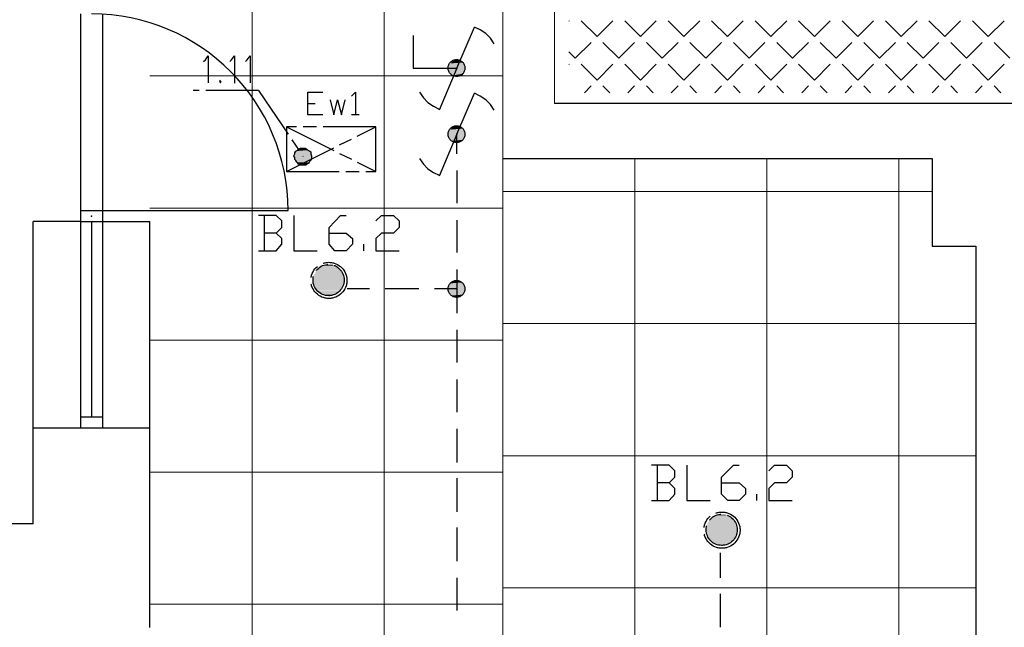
# Model space of a CAD drawing. Header units: millimetres. Extents: x 282377 to 1404227, y -783705 to 1038705.
# Tile 200 of 243: x 386126 to 386574, y 7997 to 8273. Entities that reach past the tile are written whole.
import ezdxf

# ---------------------------------------------------------------- set-up
doc = ezdxf.new("R2010")
doc.units = ezdxf.units.MM
doc.linetypes.add('ACAD_ISO08W100', pattern=[36, 24, -3, 6, -3])
doc.layers.add('!!ELEKTRYKA', color=7, linetype='Continuous')

msp = doc.modelspace()

# ---------------------------------------------------------------- linework, layer by layer
at = {"layer": '!!ELEKTRYKA', "color": 252, "lineweight": 15, "ltscale": 15}
for p, q in [((386231.7, 10071.62), (386231.7, 7441.62)), ((386291.7, 10071.62), (386291.7, 7441.62)), ((386185.2, 8247.12), (386345.7, 8247.12)), ((386345.7, 8209.62), (386345.7, 7862.62)), ((386405.7, 8209.62), (386405.7, 7862.62)), ((386465.7, 8209.62), (386465.7, 7862.62)), ((386525.7, 8209.62), (386525.7, 7862.62)), ((386345.7, 8194.62), (386540.83, 8194.62)), ((386185.2, 8187.12), (386345.7, 8187.12)), ((386345.7, 8134.62), (386560.7, 8134.62)), ((386185.2, 8127.12), (386345.7, 8127.12)), ((386345.7, 8074.62), (386560.7, 8074.62)), ((386185.2, 8067.12), (386345.7, 8067.12)), ((386345.7, 8014.62), (386560.7, 8014.62)), ((386185.2, 8007.12), (386345.7, 8007.12))]:
    msp.add_line(p, q, dxfattribs=at)
at = {"layer": '!!ELEKTRYKA', "color": 252, "lineweight": 20}
for p, q in [((386345.7, 9163.36), (386345.7, 8209.62)), ((386369.2, 8234.62), (386369.2, 8795.36))]:
    msp.add_line(p, q, dxfattribs=at)
at = {"layer": '!!ELEKTRYKA', "color": 252}
for p, q in [((386153.7, 8275.28), (386153.7, 8185.95)), ((386163.7, 8275.28), (386163.7, 8185.95)), ((387014.2, 8234.62), (386369.2, 8234.62)), ((386345.7, 8209.62), (386540.83, 8209.62)), ((386540.83, 8209.62), (386540.83, 8169.86)), ((386153.7, 8185.95), (386153.7, 8087.12)), ((386153.7, 8185.95), (386163.7, 8185.95)), ((386158.7, 8185.95), (386248.03, 8185.95)), ((386163.7, 8185.95), (386163.7, 8087.12)), ((386132.2, 8043.62), (386132.2, 8180.95)), ((386153.7, 8180.95), (386132.2, 8180.95)), ((386153.7, 8180.95), (386163.7, 8180.95)), ((386158.7, 8180.95), (386158.7, 8092.12)), ((386163.7, 8180.95), (386185.2, 8180.95)), ((386185.2, 7996.62), (386185.2, 8180.95)), ((386540.83, 8169.86), (386560.7, 8169.86)), ((386560.7, 8169.86), (386560.7, 7986.62)), ((386163.7, 8092.12), (386153.7, 8092.12)), ((386185.2, 8087.12), (386132.2, 8087.12)), ((386132.2, 8043.62), (385398.2, 8043.62))]:
    msp.add_line(p, q, dxfattribs=at)
at = {"layer": '!!ELEKTRYKA', "color": 252, "linetype": 'Continuous', "lineweight": 20}
for p, q in [((386375.71, 8272), (386375.9, 8272.19)), ((386388.47, 8265), (386381.28, 8272.19)), ((386388.47, 8265), (386395.65, 8272.19)), ((386408.23, 8265), (386401.04, 8272.19)), ((386408.23, 8265), (386415.41, 8272.19)), ((386427.98, 8265), (386420.8, 8272.19)), ((386427.98, 8265), (386435.17, 8272.19)), ((386447.74, 8265), (386440.55, 8272.19)), ((386447.74, 8265), (386454.92, 8272.19)), ((386467.5, 8265), (386460.31, 8272.19)), ((386467.5, 8265), (386474.68, 8272.19)), ((386487.25, 8265), (386480.07, 8272.19)), ((386487.25, 8265), (386494.44, 8272.19)), ((386507.01, 8265), (386499.82, 8272.19)), ((386507.01, 8265), (386514.19, 8272.19)), ((386526.77, 8265), (386519.58, 8272.19)), ((386526.77, 8265), (386533.95, 8272.19)), ((386546.52, 8265), (386539.34, 8272.19)), ((386546.52, 8265), (386553.71, 8272.19)), ((386566.28, 8265), (386559.09, 8272.19)), ((386566.28, 8265), (386573.46, 8272.19)), ((386378.59, 8255.12), (386385.78, 8262.31)), ((386398.35, 8255.12), (386391.16, 8262.31)), ((386398.35, 8255.12), (386405.53, 8262.31)), ((386418.1, 8255.12), (386410.92, 8262.31)), ((386418.1, 8255.12), (386425.29, 8262.31)), ((386437.86, 8255.12), (386430.68, 8262.31)), ((386437.86, 8255.12), (386445.04, 8262.31)), ((386457.62, 8255.12), (386450.43, 8262.31)), ((386457.62, 8255.12), (386464.8, 8262.31)), ((386477.37, 8255.12), (386470.19, 8262.31)), ((386477.37, 8255.12), (386484.56, 8262.31)), ((386497.13, 8255.12), (386489.95, 8262.31)), ((386497.13, 8255.12), (386504.31, 8262.31)), ((386516.89, 8255.12), (386509.7, 8262.31)), ((386516.89, 8255.12), (386524.07, 8262.31)), ((386536.64, 8255.12), (386529.46, 8262.31)), ((386536.64, 8255.12), (386543.83, 8262.31)), ((386556.4, 8255.12), (386549.22, 8262.31)), ((386556.4, 8255.12), (386563.58, 8262.31)), ((386576.16, 8255.12), (386568.97, 8262.31)), ((386378.59, 8255.12), (386375.71, 8258)), ((386375.71, 8252.24), (386375.9, 8252.43)), ((386388.47, 8245.25), (386381.28, 8252.43)), ((386388.47, 8245.25), (386395.65, 8252.43)), ((386408.23, 8245.25), (386401.04, 8252.43)), ((386408.23, 8245.25), (386415.41, 8252.43)), ((386427.98, 8245.25), (386420.8, 8252.43)), ((386427.98, 8245.25), (386435.17, 8252.43)), ((386447.74, 8245.25), (386440.55, 8252.43)), ((386447.74, 8245.25), (386454.92, 8252.43)), ((386467.5, 8245.25), (386460.31, 8252.43)), ((386467.5, 8245.25), (386474.68, 8252.43)), ((386487.25, 8245.25), (386480.07, 8252.43)), ((386487.25, 8245.25), (386494.44, 8252.43)), ((386507.01, 8245.25), (386499.82, 8252.43)), ((386507.01, 8245.25), (386514.19, 8252.43)), ((386526.77, 8245.25), (386519.58, 8252.43)), ((386526.77, 8245.25), (386533.95, 8252.43)), ((386546.52, 8245.25), (386539.34, 8252.43)), ((386546.52, 8245.25), (386553.71, 8252.43)), ((386566.28, 8245.25), (386559.09, 8252.43)), ((386566.28, 8245.25), (386573.46, 8252.43)), ((386382.71, 8239.48), (386385.78, 8242.55)), ((386394.23, 8239.48), (386391.16, 8242.55)), ((386402.46, 8239.48), (386405.53, 8242.55)), ((386413.99, 8239.48), (386410.92, 8242.55)), ((386422.22, 8239.48), (386425.29, 8242.55)), ((386433.74, 8239.48), (386430.68, 8242.55)), ((386441.98, 8239.48), (386445.04, 8242.55)), ((386453.5, 8239.48), (386450.43, 8242.55)), ((386461.73, 8239.48), (386464.8, 8242.55)), ((386473.26, 8239.48), (386470.19, 8242.55)), ((386481.49, 8239.48), (386484.56, 8242.55)), ((386493.01, 8239.48), (386489.95, 8242.55)), ((386501.25, 8239.48), (386504.31, 8242.55)), ((386512.77, 8239.48), (386509.7, 8242.55)), ((386521, 8239.48), (386524.07, 8242.55)), ((386532.53, 8239.48), (386529.46, 8242.55)), ((386540.76, 8239.48), (386543.83, 8242.55)), ((386552.28, 8239.48), (386549.22, 8242.55)), ((386560.52, 8239.48), (386563.58, 8242.55)), ((386572.04, 8239.48), (386568.97, 8242.55))]:
    msp.add_line(p, q, dxfattribs=at)
at = {"layer": '!!ELEKTRYKA', "color": 5, "linetype": 'ACAD_ISO08W100', "lineweight": -3}
for points in [[(386324.8, 8250.68), (386332.83, 8269.3)], [(386341.72, 8261.69), (386340.01, 8264.23), (386337.86, 8266.35), (386335.33, 8268.04), (386332.8, 8269.31)], [(386304.85, 8265.5), (386304.85, 8250.68), (386324.76, 8250.68)], [(386324.76, 8250.68), (386316.72, 8231.63)], [(386307.82, 8239.68), (386309.53, 8237.14), (386311.62, 8235.02), (386314.16, 8233.33), (386316.69, 8232.05)], [(386324.8, 8211.73), (386324.8, 8220.62), (386332.83, 8239.24)], [(386341.72, 8231.63), (386340.01, 8234.17), (386337.86, 8236.29), (386335.33, 8237.98), (386332.8, 8239.25)], [(386324.76, 8220.62), (386316.72, 8201.57)], [(386307.82, 8209.62), (386309.53, 8207.08), (386311.62, 8204.96), (386314.16, 8203.27), (386316.69, 8202)], [(386324.8, 8204.1), (386324.8, 8189.29)], [(386242.65, 8175.74), (386245.2, 8178.28), (386245.2, 8181.25), (386242.65, 8183.79), (386234.61, 8183.79)], [(386237.16, 8183.79), (386237.16, 8167.7)], [(386250.68, 8183.79), (386250.68, 8167.7), (386261.26, 8167.7)], [(386266.76, 8175.75), (386274.4, 8175.75), (386277.33, 8173.21), (386277.33, 8170.67), (386274.4, 8167.71), (386269.31, 8167.71), (386266.76, 8170.67), (386266.76, 8178.29), (386271.85, 8183.79), (386274.4, 8183.79)], [(386287.95, 8181.25), (386290.49, 8183.79), (386296.01, 8183.79), (386298.55, 8181.25), (386298.55, 8178.28), (386296.01, 8175.74), (386290.49, 8175.74), (386287.95, 8173.2), (386287.95, 8167.71), (386298.55, 8167.71)], [(386324.8, 8181.67), (386324.8, 8166.85)], [(386234.61, 8167.7), (386242.65, 8167.7), (386245.2, 8170.66), (386245.2, 8173.2), (386242.65, 8175.74), (386237.16, 8175.74)], [(386282.43, 8167.71), (386282.43, 8170.67)], [(386324.72, 8159.24), (386324.72, 8150.35), (386314.58, 8150.35)], [(386285.01, 8150.35), (386274.84, 8150.35)], [(386307.39, 8150.35), (386292.16, 8150.35)], [(386324.8, 8150.34), (386324.8, 8139.34)], [(386324.8, 8131.72), (386324.8, 8116.9)], [(386324.8, 8109.28), (386324.8, 8094.46)], [(386324.8, 8086.84), (386324.8, 8071.6)], [(386421.29, 8062.29), (386423.86, 8064.83), (386423.86, 8067.79), (386421.29, 8070.33), (386413.26, 8070.33)], [(386415.81, 8070.33), (386415.81, 8054.24)], [(386429.34, 8070.33), (386429.34, 8054.25), (386439.92, 8054.25)], [(386445, 8062.29), (386453.07, 8062.29), (386456.01, 8059.75), (386456.01, 8057.21), (386453.07, 8054.25), (386447.94, 8054.25), (386445, 8057.21), (386445, 8064.83), (386450.51, 8070.33), (386453.07, 8070.33)], [(386466.6, 8067.79), (386469.16, 8070.33), (386474.65, 8070.33), (386477.21, 8067.79), (386477.21, 8064.83), (386474.65, 8062.29), (386469.16, 8062.29), (386466.6, 8059.75), (386466.6, 8054.24), (386477.21, 8054.24)], [(386324.8, 8064.4), (386324.8, 8049.16)], [(386413.26, 8054.24), (386421.29, 8054.24), (386423.86, 8057.21), (386423.86, 8059.75), (386421.29, 8062.29), (386415.77, 8062.29)], [(386461.08, 8054.25), (386461.08, 8057.21)], [(386324.8, 8041.97), (386324.8, 8026.72)], [(386444.59, 8019.11), (386444.59, 8030.54)], [(386324.8, 8019.11), (386324.8, 8004.29)], [(386444.59, 7996.67), (386444.59, 8011.91)]]:
    msp.add_lwpolyline(points, dxfattribs=at)
at = {"layer": '!!ELEKTRYKA', "color": 1, "linetype": 'ACAD_ISO08W100', "lineweight": -3}
for points in [[(386209.63, 8253.64), (386210.46, 8254.49), (386211.74, 8256.19), (386211.74, 8243.91)], [(386221.49, 8253.64), (386222.33, 8254.49), (386223.6, 8256.18), (386223.6, 8243.9)], [(386228.67, 8253.64), (386229.5, 8254.49), (386230.78, 8256.18), (386230.78, 8243.91)], [(386217.25, 8245.18), (386216.8, 8244.75), (386217.25, 8243.91), (386217.63, 8244.75)], [(386234.57, 8240.53), (386204.93, 8240.53)], [(386234.61, 8240.52), (386254.9, 8210.46)], [(386263.78, 8229.51), (386257.03, 8229.51), (386257.03, 8239.67), (386263.78, 8239.67)], [(386276.91, 8237.98), (386278.62, 8239.67), (386278.62, 8229.52)], [(386267.18, 8236.29), (386268.89, 8229.51), (386270.55, 8236.29), (386272.27, 8229.51), (386273.92, 8236.29)], [(386257.03, 8234.59), (386260.41, 8234.59)], [(386276.91, 8229.52), (386280.28, 8229.52)], [(386247.3, 8203.69), (386287.91, 8203.69), (386287.91, 8224.01), (386247.3, 8224.01), (386247.3, 8203.69), (386287.91, 8224.01)], [(386247.3, 8224.01), (386287.91, 8203.69)]]:
    msp.add_lwpolyline(points, dxfattribs=at)
msp.add_lwpolyline([(386257.44, 8207.5), (386256.61, 8207.08), (386256.16, 8206.65), (386255.34, 8206.65), (386254.51, 8206.65), (386253.62, 8206.65), (386252.79, 8207.08), (386252.4, 8207.5), (386251.96, 8207.92), (386251.51, 8208.77), (386251.13, 8209.19), (386251.13, 8210.04), (386250.68, 8210.89), (386251.13, 8211.73), (386251.13, 8212.15), (386251.51, 8213), (386252.4, 8213.42), (386252.79, 8213.85), (386253.62, 8214.27), (386254.51, 8214.27), (386254.89, 8214.27), (386255.78, 8214.27), (386256.61, 8213.85), (386257.06, 8213.42), (386257.89, 8213), (386258.33, 8212.58), (386258.33, 8211.73), (386258.71, 8210.89), (386258.71, 8210.04), (386258.71, 8209.62), (386258.33, 8208.77), (386257.89, 8208.34)], close=True, dxfattribs=at)
at = {"layer": '!!ELEKTRYKA', "color": 5, "linetype": 'ACAD_ISO08W100', "lineweight": -3}
for centre, radius in [((386324.6, 8250.71), 3.83), ((386324.6, 8250.71), 3.83), ((386324.61, 8220.65), 3.83), ((386324.61, 8220.65), 3.83), ((386266.57, 8154.25), 8.2), ((386266.45, 8154.4), 7.09), ((386324.61, 8150.37), 3.83), ((386324.61, 8150.37), 3.83), ((386445.23, 8040.81), 8.23), ((386445.12, 8040.95), 7.08)]:
    msp.add_circle(centre, radius, dxfattribs=at)
at = {"layer": '!!ELEKTRYKA', "color": 252}
msp.add_arc((386158.7, 8185.95), 89.33, 0, 90, dxfattribs=at)
msp.add_point((386158.7, 8183.45), dxfattribs=at)
msp.add_point((386158.7, 8183.45), dxfattribs=at)
msp.add_point((386158.7, 8183.45), dxfattribs=at)
msp.add_point((386158.7, 8183.45), dxfattribs=at)
at = {"layer": '!!ELEKTRYKA', "color": 5, "linetype": 'ACAD_ISO08W100', "lineweight": -3}
for points in [[(386328.12, 8252.8), (386321.35, 8251.95), (386328.12, 8251.95)], [(386328.12, 8252.8), (386321.79, 8252.8), (386321.35, 8251.95)], [(386327.33, 8253.22), (386321.83, 8252.79), (386328.16, 8252.79)], [(386327.33, 8253.22), (386322.27, 8253.22), (386321.83, 8252.79)], [(386326.93, 8253.64), (386322.24, 8253.22), (386327.31, 8253.22)], [(386326.93, 8253.64), (386322.69, 8253.64), (386322.24, 8253.22)], [(386326.07, 8254.06), (386322.66, 8253.64), (386326.9, 8253.64)], [(386326.07, 8254.06), (386323.48, 8254.06), (386322.66, 8253.64)], [(386325.57, 8254.49), (386323.48, 8254.07), (386326.02, 8254.07)], [(386325.57, 8254.49), (386323.93, 8254.49), (386323.48, 8254.07)], [(386328.15, 8251.95), (386320.93, 8251.53), (386328.53, 8251.53)], [(386328.15, 8251.95), (386321.37, 8251.95), (386320.93, 8251.53)], [(386328.53, 8251.53), (386320.93, 8250.68), (386328.53, 8250.68)], [(386328.53, 8251.53), (386320.93, 8251.53), (386320.93, 8250.68)], [(386328.53, 8250.68), (386320.93, 8249.84), (386328.53, 8249.84)], [(386328.53, 8250.68), (386320.93, 8250.68), (386320.93, 8249.84)], [(386328.53, 8249.84), (386320.93, 8249.42), (386328.53, 8249.42)], [(386328.53, 8249.84), (386320.93, 8249.84), (386320.93, 8249.42)], [(386328.53, 8249.42), (386320.93, 8249.42), (386321.37, 8248.57)], [(386328.56, 8249.42), (386321.35, 8248.57), (386328.12, 8248.57)], [(386328.12, 8248.57), (386321.35, 8248.57), (386321.79, 8248.15)], [(386328.16, 8248.56), (386321.83, 8248.14), (386327.78, 8248.14)], [(386327.78, 8248.14), (386321.83, 8248.14), (386322.27, 8247.29)], [(386327.75, 8248.14), (386322.24, 8247.29), (386327.31, 8247.29)], [(386327.31, 8247.29), (386322.24, 8247.29), (386323.07, 8246.87)], [(386327.31, 8247.29), (386323.07, 8246.87), (386326.49, 8246.87)], [(386328.15, 8222.32), (386320.93, 8221.48), (386328.53, 8221.48)], [(386328.15, 8222.32), (386321.37, 8222.32), (386320.93, 8221.48)], [(386328.53, 8221.48), (386320.93, 8220.63), (386328.53, 8220.63)], [(386328.53, 8221.48), (386320.93, 8221.48), (386320.93, 8220.63)], [(386328.12, 8222.75), (386321.35, 8222.32), (386328.12, 8222.32)], [(386328.12, 8222.75), (386321.79, 8222.75), (386321.35, 8222.32)], [(386327.33, 8223.16), (386321.83, 8222.74), (386328.16, 8222.74)], [(386327.33, 8223.16), (386322.27, 8223.16), (386321.83, 8222.74)], [(386326.93, 8224.01), (386322.24, 8223.16), (386327.31, 8223.16)], [(386326.93, 8224.01), (386322.69, 8224.01), (386322.24, 8223.16)], [(386325.57, 8224.43), (386323.48, 8224.01), (386326.02, 8224.01)], [(386325.57, 8224.43), (386323.93, 8224.43), (386323.48, 8224.01)], [(386328.53, 8220.63), (386320.93, 8219.78), (386328.53, 8219.78)], [(386328.53, 8220.63), (386320.93, 8220.63), (386320.93, 8219.78)], [(386328.53, 8219.78), (386320.93, 8219.35), (386328.53, 8219.35)], [(386328.53, 8219.78), (386320.93, 8219.78), (386320.93, 8219.35)], [(386328.53, 8219.35), (386320.93, 8219.35), (386321.37, 8218.51)], [(386328.56, 8219.36), (386321.35, 8218.51), (386328.12, 8218.51)], [(386328.12, 8218.51), (386321.35, 8218.51), (386321.79, 8218.09)], [(386328.16, 8218.5), (386321.83, 8218.08), (386327.78, 8218.08)], [(386327.78, 8218.08), (386321.83, 8218.08), (386322.27, 8217.65)], [(386327.75, 8218.08), (386322.24, 8217.65), (386327.31, 8217.65)], [(386327.31, 8217.65), (386322.24, 8217.65), (386323.07, 8217.23)], [(386327.31, 8217.66), (386323.07, 8217.24), (386326.49, 8217.24)], [(386326.49, 8217.24), (386323.07, 8217.24), (386323.51, 8216.81)], [(386326.46, 8217.24), (386323.48, 8216.81), (386326.02, 8216.81)], [(386260.86, 8158.82), (386272.7, 8157.97), (386260.41, 8157.97)], [(386261.27, 8159.24), (386272.29, 8158.81), (386260.83, 8158.81)], [(386260.83, 8158.81), (386272.29, 8158.81), (386272.67, 8157.97)], [(386261.69, 8159.66), (386271.81, 8159.24), (386261.24, 8159.24)], [(386261.24, 8159.24), (386271.81, 8159.24), (386272.26, 8158.82)], [(386262.48, 8160.09), (386270.95, 8159.67), (386261.66, 8159.67)], [(386261.66, 8159.67), (386270.95, 8159.67), (386271.84, 8159.24)], [(386263, 8160.5), (386270.57, 8160.08), (386262.55, 8160.08)], [(386262.55, 8160.08), (386270.57, 8160.08), (386271.02, 8159.66)], [(386263.79, 8160.93), (386270.16, 8160.51), (386262.97, 8160.51)], [(386262.97, 8160.51), (386270.16, 8160.51), (386270.61, 8160.08)], [(386263.8, 8160.93), (386269.71, 8160.93), (386270.16, 8160.51)], [(386265.04, 8161.36), (386268.86, 8160.93), (386264.21, 8160.93)], [(386265.04, 8161.36), (386268.41, 8161.36), (386268.86, 8160.93)], [(386260.03, 8157.12), (386273.53, 8156.27), (386259.59, 8156.27)], [(386259.59, 8156.27), (386273.53, 8155.43), (386259.59, 8155.43)], [(386259.59, 8156.27), (386273.53, 8156.27), (386273.53, 8155.43)], [(386259.59, 8155.43), (386273.53, 8155), (386259.59, 8155)], [(386259.59, 8155.43), (386273.53, 8155.43), (386273.53, 8155)], [(386259.59, 8155), (386273.53, 8154.15), (386259.59, 8154.15)], [(386259.59, 8155), (386273.53, 8155), (386273.53, 8154.15)], [(386260.45, 8157.55), (386273.12, 8157.12), (386260, 8157.12)], [(386260, 8157.12), (386273.12, 8157.12), (386273.56, 8156.27)], [(386260.41, 8157.97), (386272.7, 8157.54), (386260.41, 8157.54)], [(386260.41, 8157.97), (386272.7, 8157.97), (386272.7, 8157.54)], [(386260.41, 8157.54), (386272.7, 8157.54), (386273.08, 8157.12)], [(386324.72, 8154.58), (386323.9, 8154.16), (386325.61, 8154.16)], [(386259.59, 8154.15), (386273.53, 8153.73), (386259.59, 8153.73)], [(386259.59, 8154.15), (386273.53, 8154.15), (386273.53, 8153.73)], [(386259.59, 8153.73), (386273.53, 8152.89), (386259.59, 8152.89)], [(386259.59, 8153.73), (386273.53, 8153.73), (386273.53, 8152.89)], [(386259.59, 8152.89), (386273.53, 8152.46), (386259.59, 8152.46)], [(386259.59, 8152.89), (386273.53, 8152.89), (386273.53, 8152.46)], [(386259.59, 8152.46), (386273.15, 8151.61), (386260.03, 8151.61)], [(386259.59, 8152.46), (386273.53, 8152.46), (386273.15, 8151.61)], [(386260, 8151.62), (386272.67, 8151.19), (386260.45, 8151.19)], [(386260, 8151.62), (386273.12, 8151.62), (386272.67, 8151.19)], [(386260.41, 8151.2), (386272.7, 8150.35), (386260.41, 8150.35)], [(386260.41, 8151.2), (386272.7, 8151.2), (386272.7, 8150.35)], [(386260.41, 8150.35), (386272.26, 8149.92), (386260.86, 8149.92)], [(386260.41, 8150.35), (386272.7, 8150.35), (386272.26, 8149.92)], [(386260.83, 8149.93), (386271.84, 8149.51), (386261.27, 8149.51)], [(386260.83, 8149.93), (386272.29, 8149.93), (386271.84, 8149.51)], [(386328.15, 8152.04), (386320.93, 8151.62), (386328.53, 8151.62)], [(386328.15, 8152.04), (386321.37, 8152.04), (386320.93, 8151.62)], [(386328.53, 8151.62), (386320.93, 8150.78), (386328.53, 8150.78)], [(386328.53, 8151.62), (386320.93, 8151.62), (386320.93, 8150.78)], [(386328.53, 8150.78), (386320.93, 8149.93), (386328.53, 8149.93)], [(386328.53, 8150.78), (386320.93, 8150.78), (386320.93, 8149.93)], [(386328.53, 8149.93), (386320.93, 8149.08), (386328.53, 8149.08)], [(386328.53, 8149.93), (386320.93, 8149.93), (386320.93, 8149.08)], [(386328.12, 8152.89), (386321.35, 8152.05), (386328.12, 8152.05)], [(386328.12, 8152.89), (386321.79, 8152.89), (386321.35, 8152.05)], [(386327.33, 8153.31), (386321.83, 8152.89), (386328.16, 8152.89)], [(386327.33, 8153.31), (386322.27, 8153.31), (386321.83, 8152.89)], [(386326.93, 8153.73), (386322.24, 8153.31), (386327.31, 8153.31)], [(386326.93, 8153.73), (386322.69, 8153.73), (386322.24, 8153.31)], [(386326.07, 8154.16), (386322.66, 8153.73), (386326.9, 8153.73)], [(386326.07, 8154.16), (386323.48, 8154.16), (386322.66, 8153.73)], [(386261.24, 8149.5), (386270.98, 8148.66), (386261.69, 8148.66)], [(386261.24, 8149.5), (386271.81, 8149.5), (386270.98, 8148.66)], [(386261.66, 8148.66), (386270.57, 8148.23), (386262.48, 8148.23)], [(386261.66, 8148.66), (386270.95, 8148.66), (386270.57, 8148.23)], [(386262.97, 8148.23), (386269.71, 8147.8), (386263.79, 8147.8)], [(386262.97, 8148.23), (386270.16, 8148.23), (386269.71, 8147.8)], [(386263.8, 8147.81), (386268.89, 8147.39), (386264.24, 8147.39)], [(386263.8, 8147.81), (386269.71, 8147.81), (386268.89, 8147.39)], [(386265.52, 8147.38), (386267.24, 8147.38), (386266.79, 8146.96)], [(386328.53, 8149.08), (386320.93, 8149.08), (386321.37, 8148.66)], [(386328.56, 8149.08), (386321.35, 8148.66), (386328.12, 8148.66)], [(386328.12, 8148.66), (386321.35, 8148.66), (386321.79, 8147.81)], [(386328.16, 8148.65), (386321.83, 8147.8), (386327.78, 8147.8)], [(386327.78, 8147.8), (386321.83, 8147.8), (386322.27, 8147.38)], [(386327.75, 8147.81), (386322.24, 8147.38), (386327.31, 8147.38)], [(386327.31, 8147.38), (386322.24, 8147.38), (386323.07, 8146.96)], [(386327.31, 8147.38), (386323.07, 8146.96), (386326.49, 8146.96)], [(386326.02, 8146.96), (386323.48, 8146.96), (386324.31, 8146.54)], [(386326.02, 8146.97), (386324.31, 8146.54), (386325.14, 8146.54)], [(386441.65, 8047.05), (386449.28, 8046.63), (386441.21, 8046.63)], [(386442.5, 8047.47), (386448.82, 8047.05), (386441.62, 8047.05)], [(386441.62, 8047.05), (386448.82, 8047.05), (386449.25, 8046.63)], [(386442.45, 8047.48), (386448.39, 8047.48), (386448.83, 8047.05)], [(386443.74, 8047.9), (386447.49, 8047.48), (386442.86, 8047.48)], [(386443.69, 8047.9), (386446.63, 8047.9), (386447.51, 8047.48)], [(386438.68, 8043.66), (386452.2, 8042.82), (386438.24, 8042.82)], [(386438.24, 8042.82), (386452.2, 8041.97), (386438.24, 8041.97)], [(386438.24, 8042.82), (386452.2, 8042.82), (386452.2, 8041.97)], [(386439.09, 8044.51), (386451.36, 8044.09), (386438.65, 8044.09)], [(386438.65, 8044.09), (386451.8, 8043.66), (386438.65, 8043.66)], [(386438.65, 8044.09), (386451.36, 8044.09), (386451.8, 8043.66)], [(386438.65, 8043.66), (386451.8, 8043.66), (386452.17, 8042.82)], [(386439.51, 8045.36), (386451.33, 8044.51), (386439.07, 8044.51)], [(386439.07, 8044.51), (386451.33, 8044.51), (386451.33, 8044.09)], [(386439.92, 8045.78), (386450.93, 8045.36), (386439.48, 8045.36)], [(386439.48, 8045.36), (386450.93, 8045.36), (386451.31, 8044.51)], [(386440.33, 8046.21), (386450.47, 8045.78), (386439.9, 8045.78)], [(386439.9, 8045.78), (386450.47, 8045.78), (386450.91, 8045.36)], [(386441.19, 8046.63), (386449.63, 8046.21), (386440.31, 8046.21)], [(386440.31, 8046.21), (386449.63, 8046.21), (386450.45, 8045.79)], [(386441.21, 8046.63), (386449.28, 8046.63), (386449.65, 8046.2)], [(386438.24, 8041.97), (386452.2, 8041.55), (386438.24, 8041.55)], [(386438.24, 8041.97), (386452.2, 8041.97), (386452.2, 8041.55)], [(386438.24, 8041.55), (386452.2, 8040.7), (386438.24, 8040.7)], [(386438.24, 8041.55), (386452.2, 8041.55), (386452.2, 8040.7)], [(386438.24, 8040.7), (386452.2, 8040.28), (386438.24, 8040.28)], [(386438.24, 8040.7), (386452.2, 8040.7), (386452.2, 8040.28)], [(386438.24, 8040.28), (386452.2, 8039.43), (386438.24, 8039.43)], [(386438.24, 8040.28), (386452.2, 8040.28), (386452.2, 8039.43)], [(386438.24, 8039.43), (386452.2, 8039.01), (386438.24, 8039.01)], [(386438.24, 8039.43), (386452.2, 8039.43), (386452.2, 8039.01)], [(386438.24, 8039.01), (386451.76, 8038.16), (386438.68, 8038.16)], [(386438.24, 8039.01), (386452.2, 8039.01), (386451.76, 8038.16)], [(386438.65, 8038.16), (386451.36, 8037.74), (386438.65, 8037.74)], [(386438.65, 8038.16), (386451.8, 8038.16), (386451.36, 8037.74)], [(386438.65, 8037.74), (386451.36, 8036.89), (386439.09, 8036.89)], [(386438.65, 8037.74), (386451.36, 8037.74), (386451.36, 8036.89)], [(386439.07, 8036.89), (386450.89, 8036.47), (386439.51, 8036.47)], [(386439.07, 8036.89), (386451.33, 8036.89), (386450.89, 8036.47)], [(386439.48, 8036.47), (386450.49, 8036.05), (386439.92, 8036.05)], [(386439.48, 8036.47), (386450.93, 8036.47), (386450.49, 8036.05)], [(386439.9, 8036.05), (386449.66, 8035.62), (386440.33, 8035.62)], [(386439.9, 8036.05), (386450.47, 8036.05), (386449.66, 8035.62)], [(386440.31, 8035.63), (386449.19, 8035.2), (386441.19, 8035.2)], [(386440.31, 8035.63), (386449.63, 8035.63), (386449.19, 8035.2)], [(386441.21, 8035.19), (386448.84, 8034.77), (386441.65, 8034.77)], [(386441.21, 8035.19), (386449.28, 8035.19), (386448.84, 8034.77)], [(386441.62, 8034.77), (386448.38, 8034.35), (386442.5, 8034.35)], [(386441.62, 8034.77), (386448.82, 8034.77), (386448.38, 8034.35)], [(386442.45, 8034.35), (386447.52, 8033.93), (386442.89, 8033.93)], [(386442.45, 8034.35), (386448.39, 8034.35), (386447.52, 8033.93)], [(386444.17, 8033.92), (386445.86, 8033.92), (386445.43, 8033.5)]]:
    msp.add_solid(points, dxfattribs=at)
at = {"layer": '!!ELEKTRYKA', "color": 1, "linetype": 'ACAD_ISO08W100', "lineweight": -3}
for points in [[(386258.3, 8212.58), (386251.1, 8211.74), (386258.3, 8211.74)], [(386258.3, 8212.58), (386251.54, 8212.58), (386251.1, 8211.74)], [(386257.88, 8213.01), (386251.51, 8212.58), (386258.27, 8212.58)], [(386257.88, 8213.01), (386251.96, 8213.01), (386251.51, 8212.58)], [(386257.02, 8213.43), (386251.93, 8213.01), (386257.85, 8213.01)], [(386257.02, 8213.43), (386252.37, 8213.43), (386251.93, 8213.01)], [(386256.55, 8213.86), (386252.34, 8213.43), (386256.99, 8213.43)], [(386256.55, 8213.86), (386252.79, 8213.86), (386252.34, 8213.43)], [(386255.82, 8214.27), (386252.82, 8213.85), (386256.65, 8213.85)], [(386255.82, 8214.27), (386253.65, 8214.27), (386252.82, 8213.85)], [(386258.71, 8210.89), (386250.68, 8210.46), (386258.71, 8210.46)], [(386258.71, 8210.89), (386251.13, 8210.89), (386250.68, 8210.46)], [(386258.71, 8210.46), (386250.68, 8210.46), (386251.13, 8209.62)], [(386258.3, 8211.74), (386251.1, 8210.89), (386258.75, 8210.89)], [(386258.3, 8211.74), (386251.1, 8211.74), (386251.1, 8210.89)], [(386258.75, 8210.46), (386251.1, 8209.61), (386258.75, 8209.61)], [(386258.75, 8209.61), (386251.1, 8208.77), (386258.3, 8208.77)], [(386258.75, 8209.61), (386251.1, 8209.61), (386251.1, 8208.77)], [(386258.3, 8208.77), (386251.1, 8208.77), (386251.54, 8208.35)], [(386258.27, 8208.77), (386251.51, 8208.35), (386257.88, 8208.35)], [(386257.88, 8208.35), (386251.51, 8208.35), (386251.96, 8207.93)], [(386257.85, 8208.35), (386251.93, 8207.93), (386257.41, 8207.93)], [(386257.41, 8207.93), (386251.93, 8207.93), (386252.75, 8207.08)], [(386257.47, 8207.91), (386252.82, 8207.07), (386257.03, 8207.07)], [(386256.23, 8207.08), (386253.24, 8207.08), (386254.07, 8206.65)], [(386256.17, 8207.07), (386254.07, 8206.65), (386255.34, 8206.65)]]:
    msp.add_solid(points, dxfattribs=at)

doc.saveas('drawing.dxf')
